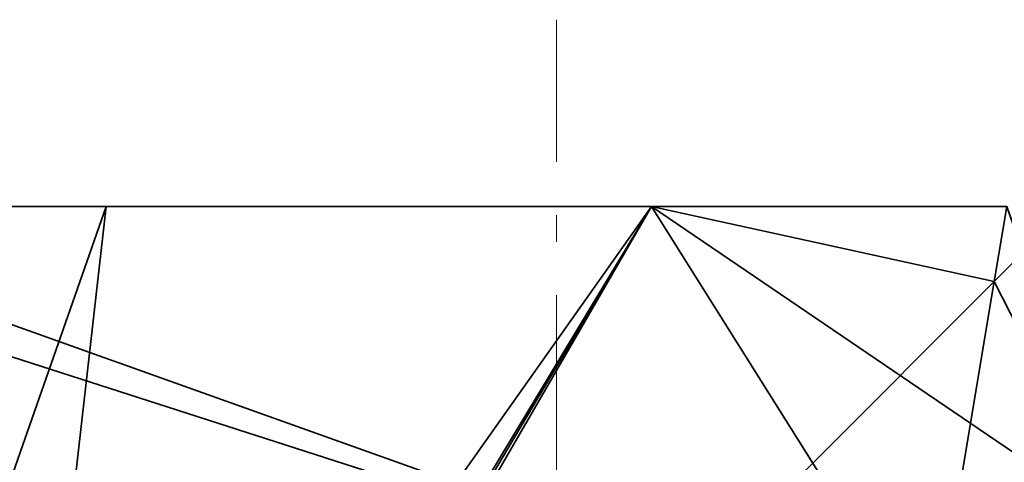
# Model space of a CAD drawing. Header units: millimetres. Extents: x -142 to 149, y -149 to 106.
# Tile 23 of 28: x -60 to 50, y 56 to 106. Entities that reach past the tile are written whole.
import ezdxf

# ---------------------------------------------------------------- set-up
doc = ezdxf.new("R2010")
doc.units = ezdxf.units.MM
doc.linetypes.add('Center', pattern=[39, 24, -6, 3, -6])
doc.layers.add('M-BASE', color=7, linetype='Continuous', lineweight=35, true_color=0xbdc8d0)
doc.layers.add('M-CENTER', color=7, linetype='Center', lineweight=13, true_color=0x9a8164)

msp = doc.modelspace()

# ---------------------------------------------------------------- linework, layer by layer
at = {"layer": 'M-BASE'}
for points in [[(-50.703, 85, 3.331), (-50.703, 85), (-98.608, 85)], [(-98.608, 85), (-98.608, 85, 0.81), (-50.703, 85, 3.331)], [(-50.703, 85, 6.09), (-50.703, 85, 3.331), (-98.608, 85, 0.81)], [(-98.608, 85, 0.81), (-98.608, 85, 1.481), (-50.703, 85, 6.09)], [(-50.703, 85, 6.09), (-98.608, 85, 1.481), (-98.608, 85, 12)], [(-98.608, 85, 12), (-50.703, 85, 12), (-50.703, 85, 6.09)], [(-74.655, 16.548), (-98.608, 85), (-50.703, 85)], [(-98.608, 85, 12), (-96.656, 79.423, 12), (42.294, 34.745, 12)], [(42.294, 34.745, 12), (10.717, 85, 12), (-98.608, 85, 12)], [(-62.449, -18.337), (-74.655, 16.548), (-50.703, 85)], [(-50.703, 85), (10.717, 85), (-62.449, -18.337)], [(-58.499, -29.623), (-62.449, -18.337), (10.717, 85)], [(10.717, 85), (-56.708, -28.498), (-58.499, -29.623)], [(-54.181, -26.91), (-56.708, -28.498), (10.717, 85)], [(10.717, 85), (28.858, 56.129), (-54.181, -26.91)], [(-50.703, 85, 3.331), (10.717, 85, 6.564), (10.717, 85)], [(10.717, 85), (-50.703, 85), (-50.703, 85, 3.331)], [(-50.703, 85, 6.09), (10.717, 85, 12), (10.717, 85, 6.564)], [(10.717, 85, 6.564), (-50.703, 85, 3.331), (-50.703, 85, 6.09)], [(-50.703, 85, 12), (10.717, 85, 12), (-50.703, 85, 6.09)], [(10.717, 85), (10.717, 85, 6.564), (50.703, 85, 8.669)], [(50.703, 85, 8.669), (50.703, 85), (10.717, 85)], [(50.703, 85, 12), (50.703, 85, 8.669), (10.717, 85, 6.564)], [(10.717, 85, 6.564), (10.717, 85, 12), (50.703, 85, 12)], [(49.291, 76.562), (28.858, 56.129), (10.717, 85)], [(10.717, 85), (50.703, 85), (49.291, 76.562)], [(10.717, 85, 12), (42.294, 34.745, 12), (63.169, 49.375, 12)], [(63.169, 49.375, 12), (50.703, 85, 12), (10.717, 85, 12)], [(50.703, 85), (52.524, 79.795), (49.291, 76.562)], [(42.294, 34.745, 12), (-96.656, 79.423, 12), (-58.499, -29.623, 12)], [(49.291, 76.562), (52.524, 79.795), (63.169, 49.375)], [(42.294, 34.745), (28.858, 56.129), (49.291, 76.562)], [(63.169, 49.375), (42.294, 34.745), (49.291, 76.562)], [(-58.499, -29.623, 12), (-90.638, 62.224, 12), (-78.849, -42.41, 12)]]:
    msp.add_3dface(points, dxfattribs=at)
at = {"layer": 'M-CENTER'}
msp.add_line((0, -105, -0.1), (0, 106, -0.1), dxfattribs=at)

doc.saveas('drawing.dxf')
